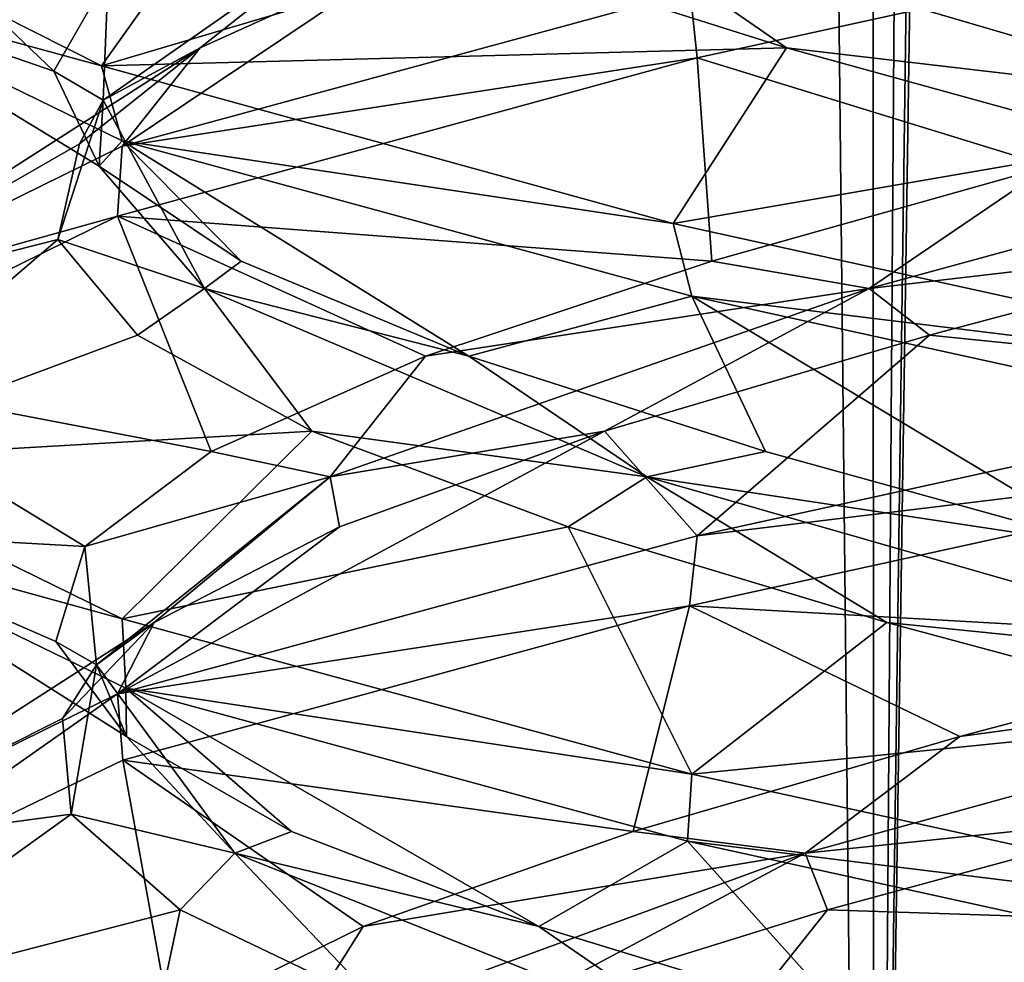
# Model space of a CAD drawing. Header units: millimetres. Extents: x -36.5 to 36.5, y -8.8 to 41.6.
# Tile 54 of 256: x -1.3 to -0.4, y -1.8 to -1. Entities that reach past the tile are written whole.
import ezdxf

# ---------------------------------------------------------------- set-up
doc = ezdxf.new("R2010")
doc.units = ezdxf.units.MM
doc.header["$LTSCALE"] = 65.185185
for name, color, linetype in [('11', 7, 'CONTINUOUS'), ('12', 7, 'CONTINUOUS'), ('13', 7, 'CONTINUOUS'), ('166', 7, 'CONTINUOUS'), ('172', 7, 'CONTINUOUS'), ('173', 7, 'CONTINUOUS'), ('174', 7, 'CONTINUOUS'), ('184', 7, 'CONTINUOUS'), ('185', 7, 'CONTINUOUS'), ('196', 7, 'CONTINUOUS'), ('197', 7, 'CONTINUOUS'), ('198', 7, 'CONTINUOUS'), ('217', 7, 'CONTINUOUS'), ('218', 7, 'CONTINUOUS'), ('219', 7, 'CONTINUOUS'), ('23', 7, 'CONTINUOUS'), ('24', 7, 'CONTINUOUS'), ('35', 7, 'CONTINUOUS'), ('36', 7, 'CONTINUOUS'), ('37', 7, 'CONTINUOUS'), ('5', 7, 'CONTINUOUS'), ('548', 7, 'CONTINUOUS'), ('553', 7, 'CONTINUOUS'), ('56', 7, 'CONTINUOUS'), ('57', 7, 'CONTINUOUS'), ('58', 7, 'CONTINUOUS')]:
    doc.layers.add(name, color=color, linetype=linetype)

msp = doc.modelspace()

# ---------------------------------------------------------------- linework, layer by layer
at = {"layer": '11', "color": 7, "linetype": 'Continuous'}
for points in [[(-1.1666, -1.08363, 11.94289), (-0.6466, -0.94186, 12.35348), (-0.90209, -0.906, 11.83521), (-1.1666, -1.08363, 11.94289)], [(-1.09528, -0.99369, 11.55831), (-1.1666, -1.08363, 11.94289), (-0.90209, -0.906, 11.83521), (-1.09528, -0.99369, 11.55831)], [(-1.46297, -1.22912, 11.33124), (-1.1666, -1.08363, 11.94289), (-1.09528, -0.99369, 11.55831), (-1.46297, -1.22912, 11.33124)], [(-1.20585, -1.08139, 11.2393), (-1.46297, -1.22912, 11.33124), (-1.09528, -0.99369, 11.55831), (-1.20585, -1.08139, 11.2393)], [(-1.22547, -1.16909, 10.90224), (-1.46297, -1.22912, 11.33124), (-1.20585, -1.08139, 11.2393), (-1.22547, -1.16909, 10.90224)], [(-1.46202, -1.37178, 10.6646), (-1.46297, -1.22912, 11.33124), (-1.22547, -1.16909, 10.90224), (-1.46202, -1.37178, 10.6646)], [(-1.15266, -1.25678, 10.57256), (-1.46202, -1.37178, 10.6646), (-1.22547, -1.16909, 10.90224), (-1.15266, -1.25678, 10.57256)], [(-0.99291, -1.34448, 10.27511), (-1.46202, -1.37178, 10.6646), (-1.15266, -1.25678, 10.57256), (-0.99291, -1.34448, 10.27511)], [(-1.16677, -1.51631, 10.05732), (-1.46202, -1.37178, 10.6646), (-0.99291, -1.34448, 10.27511), (-1.16677, -1.51631, 10.05732)], [(-0.75827, -1.43218, 10.03234), (-1.16677, -1.51631, 10.05732), (-0.99291, -1.34448, 10.27511), (-0.75827, -1.43218, 10.03234)], [(-0.64487, -1.65854, 9.6457), (-1.16677, -1.51631, 10.05732), (-0.75827, -1.43218, 10.03234), (-0.64487, -1.65854, 9.6457)], [(-0.46644, -1.51988, 9.86256), (-0.64487, -1.65854, 9.6457), (-0.75827, -1.43218, 10.03234), (-0.46644, -1.51988, 9.86256)], [(-0.13942, -1.60757, 9.77856), (-0.64487, -1.65854, 9.6457), (-0.46644, -1.51988, 9.86256), (-0.13942, -1.60757, 9.77856)], [(0, -1.8, 9.5), (-0.64487, -1.65854, 9.6457), (-0.13942, -1.60757, 9.77856), (0, -1.8, 9.5)]]:
    msp.add_3dface(points, dxfattribs=at)
at = {"layer": '12', "color": 7, "linetype": 'Continuous'}
for points in [[(-1.18393, -1.04138, 11.14908), (-1.09528, -0.99369, 11.55831), (-0.93757, -0.86895, 11.73817), (-1.18393, -1.04138, 11.14908)], [(-1.18393, -1.04138, 11.14908), (-0.93757, -0.86895, 11.73817), (-1.17961, -0.92788, 11.34621), (-1.18393, -1.04138, 11.14908)], [(-1.09528, -0.99369, 11.55831), (-0.90209, -0.906, 11.83521), (-0.93757, -0.86895, 11.73817), (-1.09528, -0.99369, 11.55831)], [(-1.22928, -1.01491, 11.01482), (-1.18393, -1.04138, 11.14908), (-1.17961, -0.92788, 11.34621), (-1.22928, -1.01491, 11.01482)], [(-1.20585, -1.08139, 11.2393), (-1.09528, -0.99369, 11.55831), (-1.18393, -1.04138, 11.14908), (-1.20585, -1.08139, 11.2393)], [(-1.18761, -1.10195, 10.68233), (-1.18393, -1.04138, 11.14908), (-1.22928, -1.01491, 11.01482), (-1.18761, -1.10195, 10.68233)], [(-1.22547, -1.16909, 10.90224), (-1.20585, -1.08139, 11.2393), (-1.18393, -1.04138, 11.14908), (-1.22547, -1.16909, 10.90224)], [(-1.09129, -1.21381, 10.5173), (-1.22547, -1.16909, 10.90224), (-1.18393, -1.04138, 11.14908), (-1.09129, -1.21381, 10.5173)], [(-1.09129, -1.21381, 10.5173), (-1.18393, -1.04138, 11.14908), (-1.18761, -1.10195, 10.68233), (-1.09129, -1.21381, 10.5173)], [(-1.05771, -1.18898, 10.37344), (-1.09129, -1.21381, 10.5173), (-1.18761, -1.10195, 10.68233), (-1.05771, -1.18898, 10.37344)], [(-1.15266, -1.25678, 10.57256), (-1.22547, -1.16909, 10.90224), (-1.09129, -1.21381, 10.5173), (-1.15266, -1.25678, 10.57256)], [(-0.84923, -1.27601, 10.1111), (-1.09129, -1.21381, 10.5173), (-1.05771, -1.18898, 10.37344), (-0.84923, -1.27601, 10.1111)], [(-0.99291, -1.34448, 10.27511), (-1.15266, -1.25678, 10.57256), (-1.09129, -1.21381, 10.5173), (-0.99291, -1.34448, 10.27511)], [(-0.68618, -1.38624, 10.02374), (-0.99291, -1.34448, 10.27511), (-1.09129, -1.21381, 10.5173), (-0.68618, -1.38624, 10.02374)], [(-0.68618, -1.38624, 10.02374), (-1.09129, -1.21381, 10.5173), (-0.84923, -1.27601, 10.1111), (-0.68618, -1.38624, 10.02374)], [(-0.57765, -1.36305, 9.9148), (-0.68618, -1.38624, 10.02374), (-0.84923, -1.27601, 10.1111), (-0.57765, -1.36305, 9.9148)], [(-0.75827, -1.43218, 10.03234), (-0.99291, -1.34448, 10.27511), (-0.68618, -1.38624, 10.02374), (-0.75827, -1.43218, 10.03234)], [(-0.26315, -1.45008, 9.79913), (-0.68618, -1.38624, 10.02374), (-0.57765, -1.36305, 9.9148), (-0.26315, -1.45008, 9.79913)], [(-0.46644, -1.51988, 9.86256), (-0.75827, -1.43218, 10.03234), (-0.68618, -1.38624, 10.02374), (-0.46644, -1.51988, 9.86256)], [(-0.08458, -1.55867, 9.80972), (-0.46644, -1.51988, 9.86256), (-0.68618, -1.38624, 10.02374), (-0.08458, -1.55867, 9.80972)], [(-0.08458, -1.55867, 9.80972), (-0.68618, -1.38624, 10.02374), (-0.26315, -1.45008, 9.79913), (-0.08458, -1.55867, 9.80972)], [(-0.13942, -1.60757, 9.77856), (-0.46644, -1.51988, 9.86256), (-0.08458, -1.55867, 9.80972), (-0.13942, -1.60757, 9.77856)]]:
    msp.add_3dface(points, dxfattribs=at)
at = {"layer": '13', "color": 7, "linetype": 'Continuous'}
for points in [[(-1.46297, -0.79162, 11.33124), (-1.46202, -0.93428, 10.6646), (-1.22928, -1.01491, 11.01482), (-1.46297, -0.79162, 11.33124)], [(-1.46297, -0.79162, 11.33124), (-1.22928, -1.01491, 11.01482), (-1.17961, -0.92788, 11.34621), (-1.46297, -0.79162, 11.33124)], [(-1.46202, -0.93428, 10.6646), (-1.16677, -1.07881, 10.05732), (-1.18761, -1.10195, 10.68233), (-1.46202, -0.93428, 10.6646)], [(-1.46202, -0.93428, 10.6646), (-1.18761, -1.10195, 10.68233), (-1.22928, -1.01491, 11.01482), (-1.46202, -0.93428, 10.6646)], [(-1.16677, -1.07881, 10.05732), (-1.05771, -1.18898, 10.37344), (-1.18761, -1.10195, 10.68233), (-1.16677, -1.07881, 10.05732)], [(-1.16677, -1.07881, 10.05732), (-0.64487, -1.22104, 9.6457), (-0.84923, -1.27601, 10.1111), (-1.16677, -1.07881, 10.05732)], [(-1.16677, -1.07881, 10.05732), (-0.84923, -1.27601, 10.1111), (-1.05771, -1.18898, 10.37344), (-1.16677, -1.07881, 10.05732)], [(-0.64487, -1.22104, 9.6457), (-0.57765, -1.36305, 9.9148), (-0.84923, -1.27601, 10.1111), (-0.64487, -1.22104, 9.6457)], [(-0.64487, -1.22104, 9.6457), (0, -1.3625, 9.5), (-0.26315, -1.45008, 9.79913), (-0.64487, -1.22104, 9.6457)], [(-0.64487, -1.22104, 9.6457), (-0.26315, -1.45008, 9.79913), (-0.57765, -1.36305, 9.9148), (-0.64487, -1.22104, 9.6457)]]:
    msp.add_3dface(points, dxfattribs=at)
at = {"layer": '166', "color": 7, "linetype": 'Continuous'}
for points in [[(0, -0.8625, -9.5), (-0.6466, -0.94186, -9.64652), (-0.63999, -1.00281, -9.64338), (0, -0.8625, -9.5)], [(-1.18545, -1.00992, -11.91908), (-1.46202, -0.93428, -11.3354), (-1.46522, -0.86868, -11.32115), (-1.18545, -1.00992, -11.91908)], [(-1.16677, -1.07881, -11.94268), (-1.46202, -0.93428, -11.3354), (-1.18545, -1.00992, -11.91908), (-1.16677, -1.07881, -11.94268)], [(-0.6466, -0.94186, -9.64652), (-1.1666, -1.08363, -10.05711), (-0.63999, -1.00281, -9.64338), (-0.6466, -0.94186, -9.64652)], [(-0.63999, -1.00281, -9.64338), (-1.1666, -1.08363, -10.05711), (-1.17101, -1.14762, -10.06259), (-0.63999, -1.00281, -9.64338)], [(-0.66218, -1.15446, -12.34593), (-1.16677, -1.07881, -11.94268), (-1.18545, -1.00992, -11.91908), (-0.66218, -1.15446, -12.34593)], [(-0.64487, -1.22104, -12.3543), (-1.16677, -1.07881, -11.94268), (-0.66218, -1.15446, -12.34593), (-0.64487, -1.22104, -12.3543)], [(-1.1666, -1.08363, -10.05711), (-1.46297, -1.22912, -10.66876), (-1.17101, -1.14762, -10.06259), (-1.1666, -1.08363, -10.05711)], [(-1.17101, -1.14762, -10.06259), (-1.46297, -1.22912, -10.66876), (-1.46231, -1.291, -10.66587), (-1.17101, -1.14762, -10.06259)], [(0, -1.3, -12.5), (-0.64487, -1.22104, -12.3543), (-0.66218, -1.15446, -12.34593), (0, -1.3, -12.5)], [(0, -1.3625, -12.5), (-0.64487, -1.22104, -12.3543), (0, -1.3, -12.5), (0, -1.3625, -12.5)], [(0, -1.3625, -9.5), (0, -1.3, -9.5), (-0.63999, -1.44031, -9.64338), (0, -1.3625, -9.5)], [(-0.64698, -1.50445, -9.6467), (0, -1.3625, -9.5), (-0.63999, -1.44031, -9.64338), (-0.64698, -1.50445, -9.6467)], [(-1.46202, -1.37178, -11.3354), (-1.16677, -1.51631, -11.94268), (-1.46064, -1.43558, -11.34137), (-1.46202, -1.37178, -11.3354)], [(-1.46064, -1.43558, -11.34137), (-1.16677, -1.51631, -11.94268), (-1.16344, -1.57993, -11.94679), (-1.46064, -1.43558, -11.34137)], [(-1.17101, -1.58512, -10.06259), (-0.64698, -1.50445, -9.6467), (-0.63999, -1.44031, -9.64338), (-1.17101, -1.58512, -10.06259)], [(-1.16611, -1.64596, -10.0565), (-0.64698, -1.50445, -9.6467), (-1.17101, -1.58512, -10.06259), (-1.16611, -1.64596, -10.0565)], [(-1.16677, -1.51631, -11.94268), (-0.64487, -1.65854, -12.3543), (-1.16344, -1.57993, -11.94679), (-1.16677, -1.51631, -11.94268)], [(-1.46231, -1.7285, -10.66587), (-1.45729, -1.78636, -10.64461), (-1.17101, -1.58512, -10.06259), (-1.46231, -1.7285, -10.66587)], [(-1.45729, -1.78636, -10.64461), (-1.16611, -1.64596, -10.0565), (-1.17101, -1.58512, -10.06259), (-1.45729, -1.78636, -10.64461)], [(-1.16344, -1.57993, -11.94679), (-0.64487, -1.65854, -12.3543), (-0.64882, -1.72012, -12.35242), (-1.16344, -1.57993, -11.94679)], [(-0.64487, -1.65854, -12.3543), (0, -1.8, -12.5), (-0.64882, -1.72012, -12.35242), (-0.64487, -1.65854, -12.3543)], [(0, -1.8, -12.5), (0, -1.8625, -12.5), (-0.64882, -1.72012, -12.35242), (0, -1.8, -12.5)], [(0, -1.8625, -9.5), (0, -1.8, -9.5), (-0.64698, -1.94195, -9.6467), (0, -1.8625, -9.5)]]:
    msp.add_3dface(points, dxfattribs=at)
at = {"layer": '172', "color": 7, "linetype": 'Continuous'}
for points in [[(-1.1666, -1.08363, -10.05711), (-0.6466, -0.94186, -9.64652), (-0.90209, -0.906, -10.16479), (-1.1666, -1.08363, -10.05711)], [(-1.09528, -0.99369, -10.44169), (-1.1666, -1.08363, -10.05711), (-0.90209, -0.906, -10.16479), (-1.09528, -0.99369, -10.44169)], [(-1.46297, -1.22912, -10.66876), (-1.1666, -1.08363, -10.05711), (-1.09528, -0.99369, -10.44169), (-1.46297, -1.22912, -10.66876)], [(-1.20585, -1.08139, -10.7607), (-1.46297, -1.22912, -10.66876), (-1.09528, -0.99369, -10.44169), (-1.20585, -1.08139, -10.7607)], [(-1.22547, -1.16909, -11.09776), (-1.46297, -1.22912, -10.66876), (-1.20585, -1.08139, -10.7607), (-1.22547, -1.16909, -11.09776)], [(-1.46202, -1.37178, -11.3354), (-1.46297, -1.22912, -10.66876), (-1.22547, -1.16909, -11.09776), (-1.46202, -1.37178, -11.3354)], [(-1.15266, -1.25678, -11.42744), (-1.46202, -1.37178, -11.3354), (-1.22547, -1.16909, -11.09776), (-1.15266, -1.25678, -11.42744)], [(-0.99291, -1.34448, -11.72489), (-1.46202, -1.37178, -11.3354), (-1.15266, -1.25678, -11.42744), (-0.99291, -1.34448, -11.72489)], [(-1.16677, -1.51631, -11.94268), (-1.46202, -1.37178, -11.3354), (-0.99291, -1.34448, -11.72489), (-1.16677, -1.51631, -11.94268)], [(-0.75827, -1.43218, -11.96766), (-1.16677, -1.51631, -11.94268), (-0.99291, -1.34448, -11.72489), (-0.75827, -1.43218, -11.96766)], [(-0.64487, -1.65854, -12.3543), (-1.16677, -1.51631, -11.94268), (-0.75827, -1.43218, -11.96766), (-0.64487, -1.65854, -12.3543)], [(-0.46644, -1.51988, -12.13744), (-0.64487, -1.65854, -12.3543), (-0.75827, -1.43218, -11.96766), (-0.46644, -1.51988, -12.13744)], [(-0.13942, -1.60757, -12.22144), (-0.64487, -1.65854, -12.3543), (-0.46644, -1.51988, -12.13744), (-0.13942, -1.60757, -12.22144)], [(0, -1.8, -12.5), (-0.64487, -1.65854, -12.3543), (-0.13942, -1.60757, -12.22144), (0, -1.8, -12.5)]]:
    msp.add_3dface(points, dxfattribs=at)
at = {"layer": '173', "color": 7, "linetype": 'Continuous'}
for points in [[(-1.18393, -1.04138, -10.85092), (-1.09528, -0.99369, -10.44169), (-0.93757, -0.86895, -10.26183), (-1.18393, -1.04138, -10.85092)], [(-1.18393, -1.04138, -10.85092), (-0.93757, -0.86895, -10.26183), (-1.17961, -0.92788, -10.65379), (-1.18393, -1.04138, -10.85092)], [(-1.09528, -0.99369, -10.44169), (-0.90209, -0.906, -10.16479), (-0.93757, -0.86895, -10.26183), (-1.09528, -0.99369, -10.44169)], [(-1.22928, -1.01491, -10.98518), (-1.18393, -1.04138, -10.85092), (-1.17961, -0.92788, -10.65379), (-1.22928, -1.01491, -10.98518)], [(-1.20585, -1.08139, -10.7607), (-1.09528, -0.99369, -10.44169), (-1.18393, -1.04138, -10.85092), (-1.20585, -1.08139, -10.7607)], [(-1.18761, -1.10195, -11.31767), (-1.18393, -1.04138, -10.85092), (-1.22928, -1.01491, -10.98518), (-1.18761, -1.10195, -11.31767)], [(-1.22547, -1.16909, -11.09776), (-1.20585, -1.08139, -10.7607), (-1.18393, -1.04138, -10.85092), (-1.22547, -1.16909, -11.09776)], [(-1.09129, -1.21381, -11.4827), (-1.22547, -1.16909, -11.09776), (-1.18393, -1.04138, -10.85092), (-1.09129, -1.21381, -11.4827)], [(-1.09129, -1.21381, -11.4827), (-1.18393, -1.04138, -10.85092), (-1.18761, -1.10195, -11.31767), (-1.09129, -1.21381, -11.4827)], [(-1.05771, -1.18898, -11.62656), (-1.09129, -1.21381, -11.4827), (-1.18761, -1.10195, -11.31767), (-1.05771, -1.18898, -11.62656)], [(-1.15266, -1.25678, -11.42744), (-1.22547, -1.16909, -11.09776), (-1.09129, -1.21381, -11.4827), (-1.15266, -1.25678, -11.42744)], [(-0.84923, -1.27601, -11.8889), (-1.09129, -1.21381, -11.4827), (-1.05771, -1.18898, -11.62656), (-0.84923, -1.27601, -11.8889)], [(-0.99291, -1.34448, -11.72489), (-1.15266, -1.25678, -11.42744), (-1.09129, -1.21381, -11.4827), (-0.99291, -1.34448, -11.72489)], [(-0.68618, -1.38624, -11.97626), (-0.99291, -1.34448, -11.72489), (-1.09129, -1.21381, -11.4827), (-0.68618, -1.38624, -11.97626)], [(-0.68618, -1.38624, -11.97626), (-1.09129, -1.21381, -11.4827), (-0.84923, -1.27601, -11.8889), (-0.68618, -1.38624, -11.97626)], [(-0.57765, -1.36305, -12.0852), (-0.68618, -1.38624, -11.97626), (-0.84923, -1.27601, -11.8889), (-0.57765, -1.36305, -12.0852)], [(-0.75827, -1.43218, -11.96766), (-0.99291, -1.34448, -11.72489), (-0.68618, -1.38624, -11.97626), (-0.75827, -1.43218, -11.96766)], [(-0.26315, -1.45008, -12.20087), (-0.68618, -1.38624, -11.97626), (-0.57765, -1.36305, -12.0852), (-0.26315, -1.45008, -12.20087)], [(-0.46644, -1.51988, -12.13744), (-0.75827, -1.43218, -11.96766), (-0.68618, -1.38624, -11.97626), (-0.46644, -1.51988, -12.13744)], [(-0.08458, -1.55867, -12.19028), (-0.46644, -1.51988, -12.13744), (-0.68618, -1.38624, -11.97626), (-0.08458, -1.55867, -12.19028)], [(-0.08458, -1.55867, -12.19028), (-0.68618, -1.38624, -11.97626), (-0.26315, -1.45008, -12.20087), (-0.08458, -1.55867, -12.19028)], [(-0.13942, -1.60757, -12.22144), (-0.46644, -1.51988, -12.13744), (-0.08458, -1.55867, -12.19028), (-0.13942, -1.60757, -12.22144)]]:
    msp.add_3dface(points, dxfattribs=at)
at = {"layer": '174', "color": 7, "linetype": 'Continuous'}
for points in [[(-1.46297, -0.79162, -10.66876), (-1.46202, -0.93428, -11.3354), (-1.22928, -1.01491, -10.98518), (-1.46297, -0.79162, -10.66876)], [(-1.46297, -0.79162, -10.66876), (-1.22928, -1.01491, -10.98518), (-1.17961, -0.92788, -10.65379), (-1.46297, -0.79162, -10.66876)], [(-1.46202, -0.93428, -11.3354), (-1.16677, -1.07881, -11.94268), (-1.18761, -1.10195, -11.31767), (-1.46202, -0.93428, -11.3354)], [(-1.46202, -0.93428, -11.3354), (-1.18761, -1.10195, -11.31767), (-1.22928, -1.01491, -10.98518), (-1.46202, -0.93428, -11.3354)], [(-1.16677, -1.07881, -11.94268), (-1.05771, -1.18898, -11.62656), (-1.18761, -1.10195, -11.31767), (-1.16677, -1.07881, -11.94268)], [(-1.16677, -1.07881, -11.94268), (-0.64487, -1.22104, -12.3543), (-0.84923, -1.27601, -11.8889), (-1.16677, -1.07881, -11.94268)], [(-1.16677, -1.07881, -11.94268), (-0.84923, -1.27601, -11.8889), (-1.05771, -1.18898, -11.62656), (-1.16677, -1.07881, -11.94268)], [(-0.64487, -1.22104, -12.3543), (-0.57765, -1.36305, -12.0852), (-0.84923, -1.27601, -11.8889), (-0.64487, -1.22104, -12.3543)], [(-0.64487, -1.22104, -12.3543), (0, -1.3625, -12.5), (-0.26315, -1.45008, -12.20087), (-0.64487, -1.22104, -12.3543)], [(-0.64487, -1.22104, -12.3543), (-0.26315, -1.45008, -12.20087), (-0.57765, -1.36305, -12.0852), (-0.64487, -1.22104, -12.3543)]]:
    msp.add_3dface(points, dxfattribs=at)
at = {"layer": '184', "color": 7, "linetype": 'Continuous'}
for points in [[(-1.18545, -1.00992, -11.91908), (-1.46522, -0.86868, -11.32115), (-1.04912, -0.8183, -11.64086), (-1.18545, -1.00992, -11.91908)], [(-0.83521, -0.906, -11.90209), (-1.18545, -1.00992, -11.91908), (-1.04912, -0.8183, -11.64086), (-0.83521, -0.906, -11.90209)], [(-0.55831, -0.99369, -12.09528), (-1.18545, -1.00992, -11.91908), (-0.83521, -0.906, -11.90209), (-0.55831, -0.99369, -12.09528)], [(-0.66218, -1.15446, -12.34593), (-1.18545, -1.00992, -11.91908), (-0.55831, -0.99369, -12.09528), (-0.66218, -1.15446, -12.34593)], [(-0.2393, -1.08139, -12.20585), (-0.66218, -1.15446, -12.34593), (-0.55831, -0.99369, -12.09528), (-0.2393, -1.08139, -12.20585)], [(0, -1.3, -12.5), (-0.66218, -1.15446, -12.34593), (-0.2393, -1.08139, -12.20585), (0, -1.3, -12.5)]]:
    msp.add_3dface(points, dxfattribs=at)
at = {"layer": '185', "color": 7, "linetype": 'Continuous'}
for points in [[(-0.55831, -0.99369, -12.09528), (-0.83521, -0.906, -11.90209), (-0.73817, -0.86895, -11.93757), (-0.55831, -0.99369, -12.09528)], [(-0.14908, -1.04138, -12.18393), (-0.55831, -0.99369, -12.09528), (-0.73817, -0.86895, -11.93757), (-0.14908, -1.04138, -12.18393)], [(-0.14908, -1.04138, -12.18393), (-0.73817, -0.86895, -11.93757), (-0.34621, -0.92788, -12.17961), (-0.14908, -1.04138, -12.18393)], [(-0.2393, -1.08139, -12.20585), (-0.55831, -0.99369, -12.09528), (-0.14908, -1.04138, -12.18393), (-0.2393, -1.08139, -12.20585)]]:
    msp.add_3dface(points, dxfattribs=at)
at = {"layer": '196', "color": 7, "linetype": 'Continuous'}
for points in [[(-0.5207, -1.78297, -9.88635), (0, -1.8, -9.5), (-0.19811, -1.69527, -9.7867), (-0.5207, -1.78297, -9.88635)], [(-0.80402, -1.87066, -10.07), (-0.64698, -1.94195, -9.6467), (-0.5207, -1.78297, -9.88635), (-0.80402, -1.87066, -10.07)], [(-0.64698, -1.94195, -9.6467), (0, -1.8, -9.5), (-0.5207, -1.78297, -9.88635), (-0.64698, -1.94195, -9.6467)]]:
    msp.add_3dface(points, dxfattribs=at)
at = {"layer": '197', "color": 7, "linetype": 'Continuous'}
for points in [[(-0.39968, -1.62415, -9.83742), (0.08458, -1.55867, -9.80972), (-0.07089, -1.53712, -9.77268), (-0.39968, -1.62415, -9.83742)], [(-0.54124, -1.7311, -9.93652), (-0.19811, -1.69527, -9.7867), (0.08458, -1.55867, -9.80972), (-0.54124, -1.7311, -9.93652)], [(-0.54124, -1.7311, -9.93652), (0.08458, -1.55867, -9.80972), (-0.39968, -1.62415, -9.83742), (-0.54124, -1.7311, -9.93652)], [(-0.69876, -1.71118, -9.98853), (-0.54124, -1.7311, -9.93652), (-0.39968, -1.62415, -9.83742), (-0.69876, -1.71118, -9.98853)], [(-0.5207, -1.78297, -9.88635), (-0.19811, -1.69527, -9.7867), (-0.54124, -1.7311, -9.93652), (-0.5207, -1.78297, -9.88635)], [(-0.94593, -1.79822, -10.21479), (-0.54124, -1.7311, -9.93652), (-0.69876, -1.71118, -9.98853), (-0.94593, -1.79822, -10.21479)], [(-1.01208, -1.90353, -10.36784), (-0.80402, -1.87066, -10.07), (-0.54124, -1.7311, -9.93652), (-1.01208, -1.90353, -10.36784)], [(-1.01208, -1.90353, -10.36784), (-0.54124, -1.7311, -9.93652), (-0.94593, -1.79822, -10.21479), (-1.01208, -1.90353, -10.36784)], [(-0.80402, -1.87066, -10.07), (-0.5207, -1.78297, -9.88635), (-0.54124, -1.7311, -9.93652), (-0.80402, -1.87066, -10.07)], [(-1.12282, -1.88525, -10.49939), (-1.01208, -1.90353, -10.36784), (-0.94593, -1.79822, -10.21479), (-1.12282, -1.88525, -10.49939)]]:
    msp.add_3dface(points, dxfattribs=at)
at = {"layer": '198', "color": 7, "linetype": 'Continuous'}
for points in [[(0, -1.3625, -9.5), (-0.64698, -1.50445, -9.6467), (-0.07089, -1.53712, -9.77268), (0, -1.3625, -9.5)], [(-0.64698, -1.50445, -9.6467), (-1.16611, -1.64596, -10.0565), (-0.69876, -1.71118, -9.98853), (-0.64698, -1.50445, -9.6467)], [(-0.64698, -1.50445, -9.6467), (-0.69876, -1.71118, -9.98853), (-0.39968, -1.62415, -9.83742), (-0.64698, -1.50445, -9.6467)], [(-0.64698, -1.50445, -9.6467), (-0.39968, -1.62415, -9.83742), (-0.07089, -1.53712, -9.77268), (-0.64698, -1.50445, -9.6467)], [(-1.16611, -1.64596, -10.0565), (-1.45729, -1.78636, -10.64461), (-1.12282, -1.88525, -10.49939), (-1.16611, -1.64596, -10.0565)], [(-1.16611, -1.64596, -10.0565), (-1.12282, -1.88525, -10.49939), (-0.94593, -1.79822, -10.21479), (-1.16611, -1.64596, -10.0565)], [(-1.16611, -1.64596, -10.0565), (-0.94593, -1.79822, -10.21479), (-0.69876, -1.71118, -9.98853), (-1.16611, -1.64596, -10.0565)], [(-1.45729, -1.78636, -10.64461), (-1.46607, -1.93033, -11.31723), (-1.21629, -1.97229, -10.82119), (-1.45729, -1.78636, -10.64461)], [(-1.45729, -1.78636, -10.64461), (-1.21629, -1.97229, -10.82119), (-1.12282, -1.88525, -10.49939), (-1.45729, -1.78636, -10.64461)]]:
    msp.add_3dface(points, dxfattribs=at)
at = {"layer": '217', "color": 7, "linetype": 'Continuous'}
for points in [[(-0.42744, -1.25678, -9.84734), (0, -1.3, -9.5), (-0.09776, -1.16909, -9.77453), (-0.42744, -1.25678, -9.84734)], [(-0.72489, -1.34448, -10.00709), (-0.63999, -1.44031, -9.64338), (-0.42744, -1.25678, -9.84734), (-0.72489, -1.34448, -10.00709)], [(-0.63999, -1.44031, -9.64338), (0, -1.3, -9.5), (-0.42744, -1.25678, -9.84734), (-0.63999, -1.44031, -9.64338)], [(-1.17101, -1.58512, -10.06259), (-0.63999, -1.44031, -9.64338), (-0.72489, -1.34448, -10.00709), (-1.17101, -1.58512, -10.06259)], [(-0.96766, -1.43218, -10.24173), (-1.17101, -1.58512, -10.06259), (-0.72489, -1.34448, -10.00709), (-0.96766, -1.43218, -10.24173)], [(-1.13744, -1.51988, -10.53356), (-1.17101, -1.58512, -10.06259), (-0.96766, -1.43218, -10.24173), (-1.13744, -1.51988, -10.53356)], [(-1.46231, -1.7285, -10.66587), (-1.17101, -1.58512, -10.06259), (-1.13744, -1.51988, -10.53356), (-1.46231, -1.7285, -10.66587)], [(-1.22144, -1.60757, -10.86058), (-1.46231, -1.7285, -10.66587), (-1.13744, -1.51988, -10.53356), (-1.22144, -1.60757, -10.86058)], [(-1.2133, -1.69527, -11.19811), (-1.46231, -1.7285, -10.66587), (-1.22144, -1.60757, -10.86058), (-1.2133, -1.69527, -11.19811)], [(-1.46064, -1.87308, -11.34137), (-1.46231, -1.7285, -10.66587), (-1.2133, -1.69527, -11.19811), (-1.46064, -1.87308, -11.34137)], [(-1.11365, -1.78297, -11.5207), (-1.46064, -1.87308, -11.34137), (-1.2133, -1.69527, -11.19811), (-1.11365, -1.78297, -11.5207)], [(-1.16344, -2.01743, -11.94679), (-1.46064, -1.87308, -11.34137), (-1.11365, -1.78297, -11.5207), (-1.16344, -2.01743, -11.94679)], [(-0.93, -1.87066, -11.80402), (-1.16344, -2.01743, -11.94679), (-1.11365, -1.78297, -11.5207), (-0.93, -1.87066, -11.80402)]]:
    msp.add_3dface(points, dxfattribs=at)
at = {"layer": '218', "color": 7, "linetype": 'Continuous'}
for points in [[(-0.4827, -1.21381, -9.90871), (-0.09776, -1.16909, -9.77453), (0.14908, -1.04138, -9.81607), (-0.4827, -1.21381, -9.90871)], [(-0.4827, -1.21381, -9.90871), (0.14908, -1.04138, -9.81607), (-0.31767, -1.10195, -9.81239), (-0.4827, -1.21381, -9.90871)], [(-0.62656, -1.18898, -9.94229), (-0.4827, -1.21381, -9.90871), (-0.31767, -1.10195, -9.81239), (-0.62656, -1.18898, -9.94229)], [(-0.42744, -1.25678, -9.84734), (-0.09776, -1.16909, -9.77453), (-0.4827, -1.21381, -9.90871), (-0.42744, -1.25678, -9.84734)], [(-0.8889, -1.27601, -10.15077), (-0.4827, -1.21381, -9.90871), (-0.62656, -1.18898, -9.94229), (-0.8889, -1.27601, -10.15077)], [(-0.97626, -1.38624, -10.31382), (-0.72489, -1.34448, -10.00709), (-0.4827, -1.21381, -9.90871), (-0.97626, -1.38624, -10.31382)], [(-0.97626, -1.38624, -10.31382), (-0.4827, -1.21381, -9.90871), (-0.8889, -1.27601, -10.15077), (-0.97626, -1.38624, -10.31382)], [(-0.72489, -1.34448, -10.00709), (-0.42744, -1.25678, -9.84734), (-0.4827, -1.21381, -9.90871), (-0.72489, -1.34448, -10.00709)], [(-1.0852, -1.36305, -10.42235), (-0.97626, -1.38624, -10.31382), (-0.8889, -1.27601, -10.15077), (-1.0852, -1.36305, -10.42235)], [(-0.96766, -1.43218, -10.24173), (-0.72489, -1.34448, -10.00709), (-0.97626, -1.38624, -10.31382), (-0.96766, -1.43218, -10.24173)], [(-1.20087, -1.45008, -10.73685), (-0.97626, -1.38624, -10.31382), (-1.0852, -1.36305, -10.42235), (-1.20087, -1.45008, -10.73685)], [(-1.19028, -1.55867, -10.91542), (-0.97626, -1.38624, -10.31382), (-1.20087, -1.45008, -10.73685), (-1.19028, -1.55867, -10.91542)], [(-1.19028, -1.55867, -10.91542), (-1.13744, -1.51988, -10.53356), (-0.97626, -1.38624, -10.31382), (-1.19028, -1.55867, -10.91542)], [(-1.13744, -1.51988, -10.53356), (-0.96766, -1.43218, -10.24173), (-0.97626, -1.38624, -10.31382), (-1.13744, -1.51988, -10.53356)], [(-1.22732, -1.53712, -11.07089), (-1.19028, -1.55867, -10.91542), (-1.20087, -1.45008, -10.73685), (-1.22732, -1.53712, -11.07089)], [(-1.22144, -1.60757, -10.86058), (-1.13744, -1.51988, -10.53356), (-1.19028, -1.55867, -10.91542), (-1.22144, -1.60757, -10.86058)], [(-1.16258, -1.62415, -11.39968), (-1.19028, -1.55867, -10.91542), (-1.22732, -1.53712, -11.07089), (-1.16258, -1.62415, -11.39968)], [(-1.2133, -1.69527, -11.19811), (-1.22144, -1.60757, -10.86058), (-1.19028, -1.55867, -10.91542), (-1.2133, -1.69527, -11.19811)], [(-1.06348, -1.7311, -11.54124), (-1.2133, -1.69527, -11.19811), (-1.19028, -1.55867, -10.91542), (-1.06348, -1.7311, -11.54124)], [(-1.06348, -1.7311, -11.54124), (-1.19028, -1.55867, -10.91542), (-1.16258, -1.62415, -11.39968), (-1.06348, -1.7311, -11.54124)], [(-1.01147, -1.71118, -11.69876), (-1.06348, -1.7311, -11.54124), (-1.16258, -1.62415, -11.39968), (-1.01147, -1.71118, -11.69876)], [(-1.11365, -1.78297, -11.5207), (-1.2133, -1.69527, -11.19811), (-1.06348, -1.7311, -11.54124), (-1.11365, -1.78297, -11.5207)], [(-0.78521, -1.79822, -11.94593), (-1.06348, -1.7311, -11.54124), (-1.01147, -1.71118, -11.69876), (-0.78521, -1.79822, -11.94593)], [(-0.93, -1.87066, -11.80402), (-1.11365, -1.78297, -11.5207), (-1.06348, -1.7311, -11.54124), (-0.93, -1.87066, -11.80402)], [(-0.63216, -1.90353, -12.01208), (-0.93, -1.87066, -11.80402), (-1.06348, -1.7311, -11.54124), (-0.63216, -1.90353, -12.01208)], [(-0.63216, -1.90353, -12.01208), (-1.06348, -1.7311, -11.54124), (-0.78521, -1.79822, -11.94593), (-0.63216, -1.90353, -12.01208)], [(-0.50061, -1.88525, -12.12282), (-0.63216, -1.90353, -12.01208), (-0.78521, -1.79822, -11.94593), (-0.50061, -1.88525, -12.12282)]]:
    msp.add_3dface(points, dxfattribs=at)
at = {"layer": '219', "color": 7, "linetype": 'Continuous'}
for points in [[(0, -0.8625, -9.5), (-0.63999, -1.00281, -9.64338), (-0.31767, -1.10195, -9.81239), (0, -0.8625, -9.5)], [(-0.63999, -1.00281, -9.64338), (-1.17101, -1.14762, -10.06259), (-0.62656, -1.18898, -9.94229), (-0.63999, -1.00281, -9.64338)], [(-0.63999, -1.00281, -9.64338), (-0.62656, -1.18898, -9.94229), (-0.31767, -1.10195, -9.81239), (-0.63999, -1.00281, -9.64338)], [(-1.17101, -1.14762, -10.06259), (-1.46231, -1.291, -10.66587), (-1.0852, -1.36305, -10.42235), (-1.17101, -1.14762, -10.06259)], [(-1.17101, -1.14762, -10.06259), (-1.0852, -1.36305, -10.42235), (-0.8889, -1.27601, -10.15077), (-1.17101, -1.14762, -10.06259)], [(-1.17101, -1.14762, -10.06259), (-0.8889, -1.27601, -10.15077), (-0.62656, -1.18898, -9.94229), (-1.17101, -1.14762, -10.06259)], [(-1.46231, -1.291, -10.66587), (-1.46064, -1.43558, -11.34137), (-1.20087, -1.45008, -10.73685), (-1.46231, -1.291, -10.66587)], [(-1.46231, -1.291, -10.66587), (-1.20087, -1.45008, -10.73685), (-1.0852, -1.36305, -10.42235), (-1.46231, -1.291, -10.66587)], [(-1.46064, -1.43558, -11.34137), (-1.16344, -1.57993, -11.94679), (-1.16258, -1.62415, -11.39968), (-1.46064, -1.43558, -11.34137)], [(-1.46064, -1.43558, -11.34137), (-1.16258, -1.62415, -11.39968), (-1.22732, -1.53712, -11.07089), (-1.46064, -1.43558, -11.34137)], [(-1.46064, -1.43558, -11.34137), (-1.22732, -1.53712, -11.07089), (-1.20087, -1.45008, -10.73685), (-1.46064, -1.43558, -11.34137)], [(-1.16344, -1.57993, -11.94679), (-0.64882, -1.72012, -12.35242), (-0.78521, -1.79822, -11.94593), (-1.16344, -1.57993, -11.94679)], [(-1.16344, -1.57993, -11.94679), (-0.78521, -1.79822, -11.94593), (-1.01147, -1.71118, -11.69876), (-1.16344, -1.57993, -11.94679)], [(-1.16344, -1.57993, -11.94679), (-1.01147, -1.71118, -11.69876), (-1.16258, -1.62415, -11.39968), (-1.16344, -1.57993, -11.94679)], [(-0.64882, -1.72012, -12.35242), (-0.50061, -1.88525, -12.12282), (-0.78521, -1.79822, -11.94593), (-0.64882, -1.72012, -12.35242)], [(-0.64882, -1.72012, -12.35242), (0, -1.8625, -12.5), (-0.50061, -1.88525, -12.12282), (-0.64882, -1.72012, -12.35242)]]:
    msp.add_3dface(points, dxfattribs=at)
at = {"layer": '23', "color": 7, "linetype": 'Continuous'}
for points in [[(-1.18545, -1.00992, 10.08092), (-1.46522, -0.86868, 10.67885), (-1.04912, -0.8183, 10.35914), (-1.18545, -1.00992, 10.08092)], [(-0.83521, -0.906, 10.09791), (-1.18545, -1.00992, 10.08092), (-1.04912, -0.8183, 10.35914), (-0.83521, -0.906, 10.09791)], [(-0.55831, -0.99369, 9.90472), (-1.18545, -1.00992, 10.08092), (-0.83521, -0.906, 10.09791), (-0.55831, -0.99369, 9.90472)], [(-0.66218, -1.15446, 9.65407), (-1.18545, -1.00992, 10.08092), (-0.55831, -0.99369, 9.90472), (-0.66218, -1.15446, 9.65407)], [(-0.2393, -1.08139, 9.79415), (-0.66218, -1.15446, 9.65407), (-0.55831, -0.99369, 9.90472), (-0.2393, -1.08139, 9.79415)], [(0, -1.3, 9.5), (-0.66218, -1.15446, 9.65407), (-0.2393, -1.08139, 9.79415), (0, -1.3, 9.5)]]:
    msp.add_3dface(points, dxfattribs=at)
at = {"layer": '24', "color": 7, "linetype": 'Continuous'}
for points in [[(-0.55831, -0.99369, 9.90472), (-0.83521, -0.906, 10.09791), (-0.73817, -0.86895, 10.06243), (-0.55831, -0.99369, 9.90472)], [(-0.14908, -1.04138, 9.81607), (-0.55831, -0.99369, 9.90472), (-0.73817, -0.86895, 10.06243), (-0.14908, -1.04138, 9.81607)], [(-0.14908, -1.04138, 9.81607), (-0.73817, -0.86895, 10.06243), (-0.34621, -0.92788, 9.82039), (-0.14908, -1.04138, 9.81607)], [(-0.2393, -1.08139, 9.79415), (-0.55831, -0.99369, 9.90472), (-0.14908, -1.04138, 9.81607), (-0.2393, -1.08139, 9.79415)]]:
    msp.add_3dface(points, dxfattribs=at)
at = {"layer": '35', "color": 7, "linetype": 'Continuous'}
for points in [[(-0.5207, -1.78297, 12.11365), (0, -1.8, 12.5), (-0.19811, -1.69527, 12.2133), (-0.5207, -1.78297, 12.11365)], [(-0.80402, -1.87066, 11.93), (-0.64698, -1.94195, 12.3533), (-0.5207, -1.78297, 12.11365), (-0.80402, -1.87066, 11.93)], [(-0.64698, -1.94195, 12.3533), (0, -1.8, 12.5), (-0.5207, -1.78297, 12.11365), (-0.64698, -1.94195, 12.3533)]]:
    msp.add_3dface(points, dxfattribs=at)
at = {"layer": '36', "color": 7, "linetype": 'Continuous'}
for points in [[(-0.39968, -1.62415, 12.16258), (0.08458, -1.55867, 12.19028), (-0.07089, -1.53712, 12.22732), (-0.39968, -1.62415, 12.16258)], [(-0.54124, -1.7311, 12.06348), (-0.19811, -1.69527, 12.2133), (0.08458, -1.55867, 12.19028), (-0.54124, -1.7311, 12.06348)], [(-0.54124, -1.7311, 12.06348), (0.08458, -1.55867, 12.19028), (-0.39968, -1.62415, 12.16258), (-0.54124, -1.7311, 12.06348)], [(-0.69876, -1.71118, 12.01147), (-0.54124, -1.7311, 12.06348), (-0.39968, -1.62415, 12.16258), (-0.69876, -1.71118, 12.01147)], [(-0.5207, -1.78297, 12.11365), (-0.19811, -1.69527, 12.2133), (-0.54124, -1.7311, 12.06348), (-0.5207, -1.78297, 12.11365)], [(-0.94593, -1.79822, 11.78521), (-0.54124, -1.7311, 12.06348), (-0.69876, -1.71118, 12.01147), (-0.94593, -1.79822, 11.78521)], [(-1.01208, -1.90353, 11.63216), (-0.80402, -1.87066, 11.93), (-0.54124, -1.7311, 12.06348), (-1.01208, -1.90353, 11.63216)], [(-1.01208, -1.90353, 11.63216), (-0.54124, -1.7311, 12.06348), (-0.94593, -1.79822, 11.78521), (-1.01208, -1.90353, 11.63216)], [(-0.80402, -1.87066, 11.93), (-0.5207, -1.78297, 12.11365), (-0.54124, -1.7311, 12.06348), (-0.80402, -1.87066, 11.93)], [(-1.12282, -1.88525, 11.50061), (-1.01208, -1.90353, 11.63216), (-0.94593, -1.79822, 11.78521), (-1.12282, -1.88525, 11.50061)]]:
    msp.add_3dface(points, dxfattribs=at)
at = {"layer": '37', "color": 7, "linetype": 'Continuous'}
for points in [[(0, -1.3625, 12.5), (-0.64698, -1.50445, 12.3533), (-0.07089, -1.53712, 12.22732), (0, -1.3625, 12.5)], [(-0.64698, -1.50445, 12.3533), (-1.16611, -1.64596, 11.9435), (-0.69876, -1.71118, 12.01147), (-0.64698, -1.50445, 12.3533)], [(-0.64698, -1.50445, 12.3533), (-0.69876, -1.71118, 12.01147), (-0.39968, -1.62415, 12.16258), (-0.64698, -1.50445, 12.3533)], [(-0.64698, -1.50445, 12.3533), (-0.39968, -1.62415, 12.16258), (-0.07089, -1.53712, 12.22732), (-0.64698, -1.50445, 12.3533)], [(-1.16611, -1.64596, 11.9435), (-1.45729, -1.78636, 11.35539), (-1.12282, -1.88525, 11.50061), (-1.16611, -1.64596, 11.9435)], [(-1.16611, -1.64596, 11.9435), (-1.12282, -1.88525, 11.50061), (-0.94593, -1.79822, 11.78521), (-1.16611, -1.64596, 11.9435)], [(-1.16611, -1.64596, 11.9435), (-0.94593, -1.79822, 11.78521), (-0.69876, -1.71118, 12.01147), (-1.16611, -1.64596, 11.9435)], [(-1.45729, -1.78636, 11.35539), (-1.46607, -1.93033, 10.68277), (-1.21629, -1.97229, 11.17881), (-1.45729, -1.78636, 11.35539)], [(-1.45729, -1.78636, 11.35539), (-1.21629, -1.97229, 11.17881), (-1.12282, -1.88525, 11.50061), (-1.45729, -1.78636, 11.35539)]]:
    msp.add_3dface(points, dxfattribs=at)
at = {"layer": '5', "color": 7, "linetype": 'Continuous'}
for points in [[(0, -0.8625, 12.5), (-0.6466, -0.94186, 12.35348), (-0.63999, -1.00281, 12.35662), (0, -0.8625, 12.5)], [(-1.18545, -1.00992, 10.08092), (-1.46202, -0.93428, 10.6646), (-1.46522, -0.86868, 10.67885), (-1.18545, -1.00992, 10.08092)], [(-1.16677, -1.07881, 10.05732), (-1.46202, -0.93428, 10.6646), (-1.18545, -1.00992, 10.08092), (-1.16677, -1.07881, 10.05732)], [(-0.6466, -0.94186, 12.35348), (-1.1666, -1.08363, 11.94289), (-0.63999, -1.00281, 12.35662), (-0.6466, -0.94186, 12.35348)], [(-0.63999, -1.00281, 12.35662), (-1.1666, -1.08363, 11.94289), (-1.17101, -1.14762, 11.93741), (-0.63999, -1.00281, 12.35662)], [(-0.66218, -1.15446, 9.65407), (-1.16677, -1.07881, 10.05732), (-1.18545, -1.00992, 10.08092), (-0.66218, -1.15446, 9.65407)], [(-0.64487, -1.22104, 9.6457), (-1.16677, -1.07881, 10.05732), (-0.66218, -1.15446, 9.65407), (-0.64487, -1.22104, 9.6457)], [(-1.1666, -1.08363, 11.94289), (-1.46297, -1.22912, 11.33124), (-1.17101, -1.14762, 11.93741), (-1.1666, -1.08363, 11.94289)], [(-1.17101, -1.14762, 11.93741), (-1.46297, -1.22912, 11.33124), (-1.46231, -1.291, 11.33413), (-1.17101, -1.14762, 11.93741)], [(0, -1.3, 9.5), (-0.64487, -1.22104, 9.6457), (-0.66218, -1.15446, 9.65407), (0, -1.3, 9.5)], [(0, -1.3625, 9.5), (-0.64487, -1.22104, 9.6457), (0, -1.3, 9.5), (0, -1.3625, 9.5)], [(0, -1.3625, 12.5), (0, -1.3, 12.5), (-0.63999, -1.44031, 12.35662), (0, -1.3625, 12.5)], [(-0.64698, -1.50445, 12.3533), (0, -1.3625, 12.5), (-0.63999, -1.44031, 12.35662), (-0.64698, -1.50445, 12.3533)], [(-1.46202, -1.37178, 10.6646), (-1.16677, -1.51631, 10.05732), (-1.46064, -1.43558, 10.65863), (-1.46202, -1.37178, 10.6646)], [(-1.46064, -1.43558, 10.65863), (-1.16677, -1.51631, 10.05732), (-1.16344, -1.57993, 10.05321), (-1.46064, -1.43558, 10.65863)], [(-1.17101, -1.58512, 11.93741), (-0.64698, -1.50445, 12.3533), (-0.63999, -1.44031, 12.35662), (-1.17101, -1.58512, 11.93741)], [(-1.16611, -1.64596, 11.9435), (-0.64698, -1.50445, 12.3533), (-1.17101, -1.58512, 11.93741), (-1.16611, -1.64596, 11.9435)], [(-1.16677, -1.51631, 10.05732), (-0.64487, -1.65854, 9.6457), (-1.16344, -1.57993, 10.05321), (-1.16677, -1.51631, 10.05732)], [(-1.46231, -1.7285, 11.33413), (-1.45729, -1.78636, 11.35539), (-1.17101, -1.58512, 11.93741), (-1.46231, -1.7285, 11.33413)], [(-1.45729, -1.78636, 11.35539), (-1.16611, -1.64596, 11.9435), (-1.17101, -1.58512, 11.93741), (-1.45729, -1.78636, 11.35539)], [(-1.16344, -1.57993, 10.05321), (-0.64487, -1.65854, 9.6457), (-0.64882, -1.72012, 9.64758), (-1.16344, -1.57993, 10.05321)], [(-0.64487, -1.65854, 9.6457), (0, -1.8, 9.5), (-0.64882, -1.72012, 9.64758), (-0.64487, -1.65854, 9.6457)], [(0, -1.8, 9.5), (0, -1.8625, 9.5), (-0.64882, -1.72012, 9.64758), (0, -1.8, 9.5)], [(0, -1.8625, 12.5), (0, -1.8, 12.5), (-0.64698, -1.94195, 12.3533), (0, -1.8625, 12.5)]]:
    msp.add_3dface(points, dxfattribs=at)
at = {"layer": '548', "color": 7, "linetype": 'Continuous'}
for points in [[(-1.3944, 28.59924, 8.51441), (-1.38263, -3.5, 8.50802), (-0.48636, 28.6, 8.19181), (-1.3944, 28.59924, 8.51441)], [(-1.38263, -3.5, 8.50802), (-0.4782, -3.5, 8.1905), (-0.48636, 28.6, 8.19181), (-1.38263, -3.5, 8.50802)], [(-0.48636, 28.6, 8.19181), (-0.4782, -3.5, 8.1905), (-0.2451, 28.6, 8.16056), (-0.48636, 28.6, 8.19181)], [(-0.4782, -3.5, 8.1905), (0.4782, -3.5, 8.1905), (-0.2451, 28.6, 8.16056), (-0.4782, -3.5, 8.1905)]]:
    msp.add_3dface(points, dxfattribs=at)
at = {"layer": '553', "color": 7, "linetype": 'Continuous'}
for points in [[(-0.86119, 32.1, -8.28338), (-1.39651, -3.5, -8.51579), (-1.64276, 32.1, -8.67116), (-0.86119, 32.1, -8.28338)], [(-0.4834, -3.5, -8.19139), (-1.39651, -3.5, -8.51579), (-0.86119, 32.1, -8.28338), (-0.4834, -3.5, -8.19139)], [(0, 32.1, -8.15), (-0.4834, -3.5, -8.19139), (-0.86119, 32.1, -8.28338), (0, 32.1, -8.15)], [(0, 28.94929, -8.15), (-0.4834, -3.5, -8.19139), (0, 32.1, -8.15), (0, 28.94929, -8.15)], [(0.4834, -3.5, -8.19139), (-0.4834, -3.5, -8.19139), (0, 28.94929, -8.15), (0.4834, -3.5, -8.19139)]]:
    msp.add_3dface(points, dxfattribs=at)
at = {"layer": '56', "color": 7, "linetype": 'Continuous'}
for points in [[(-0.42744, -1.25678, 12.15266), (0, -1.3, 12.5), (-0.09776, -1.16909, 12.22547), (-0.42744, -1.25678, 12.15266)], [(-0.72489, -1.34448, 11.99291), (-0.63999, -1.44031, 12.35662), (-0.42744, -1.25678, 12.15266), (-0.72489, -1.34448, 11.99291)], [(-0.63999, -1.44031, 12.35662), (0, -1.3, 12.5), (-0.42744, -1.25678, 12.15266), (-0.63999, -1.44031, 12.35662)], [(-1.17101, -1.58512, 11.93741), (-0.63999, -1.44031, 12.35662), (-0.72489, -1.34448, 11.99291), (-1.17101, -1.58512, 11.93741)], [(-0.96766, -1.43218, 11.75827), (-1.17101, -1.58512, 11.93741), (-0.72489, -1.34448, 11.99291), (-0.96766, -1.43218, 11.75827)], [(-1.13744, -1.51988, 11.46644), (-1.17101, -1.58512, 11.93741), (-0.96766, -1.43218, 11.75827), (-1.13744, -1.51988, 11.46644)], [(-1.46231, -1.7285, 11.33413), (-1.17101, -1.58512, 11.93741), (-1.13744, -1.51988, 11.46644), (-1.46231, -1.7285, 11.33413)], [(-1.22144, -1.60757, 11.13942), (-1.46231, -1.7285, 11.33413), (-1.13744, -1.51988, 11.46644), (-1.22144, -1.60757, 11.13942)], [(-1.2133, -1.69527, 10.80189), (-1.46231, -1.7285, 11.33413), (-1.22144, -1.60757, 11.13942), (-1.2133, -1.69527, 10.80189)], [(-1.46064, -1.87308, 10.65863), (-1.46231, -1.7285, 11.33413), (-1.2133, -1.69527, 10.80189), (-1.46064, -1.87308, 10.65863)], [(-1.11365, -1.78297, 10.4793), (-1.46064, -1.87308, 10.65863), (-1.2133, -1.69527, 10.80189), (-1.11365, -1.78297, 10.4793)], [(-1.16344, -2.01743, 10.05321), (-1.46064, -1.87308, 10.65863), (-1.11365, -1.78297, 10.4793), (-1.16344, -2.01743, 10.05321)], [(-0.93, -1.87066, 10.19598), (-1.16344, -2.01743, 10.05321), (-1.11365, -1.78297, 10.4793), (-0.93, -1.87066, 10.19598)]]:
    msp.add_3dface(points, dxfattribs=at)
at = {"layer": '57', "color": 7, "linetype": 'Continuous'}
for points in [[(-0.4827, -1.21381, 12.09129), (-0.09776, -1.16909, 12.22547), (0.14908, -1.04138, 12.18393), (-0.4827, -1.21381, 12.09129)], [(-0.4827, -1.21381, 12.09129), (0.14908, -1.04138, 12.18393), (-0.31767, -1.10195, 12.18761), (-0.4827, -1.21381, 12.09129)], [(-0.62656, -1.18898, 12.05771), (-0.4827, -1.21381, 12.09129), (-0.31767, -1.10195, 12.18761), (-0.62656, -1.18898, 12.05771)], [(-0.42744, -1.25678, 12.15266), (-0.09776, -1.16909, 12.22547), (-0.4827, -1.21381, 12.09129), (-0.42744, -1.25678, 12.15266)], [(-0.8889, -1.27601, 11.84923), (-0.4827, -1.21381, 12.09129), (-0.62656, -1.18898, 12.05771), (-0.8889, -1.27601, 11.84923)], [(-0.97626, -1.38624, 11.68618), (-0.72489, -1.34448, 11.99291), (-0.4827, -1.21381, 12.09129), (-0.97626, -1.38624, 11.68618)], [(-0.97626, -1.38624, 11.68618), (-0.4827, -1.21381, 12.09129), (-0.8889, -1.27601, 11.84923), (-0.97626, -1.38624, 11.68618)], [(-0.72489, -1.34448, 11.99291), (-0.42744, -1.25678, 12.15266), (-0.4827, -1.21381, 12.09129), (-0.72489, -1.34448, 11.99291)], [(-1.0852, -1.36305, 11.57765), (-0.97626, -1.38624, 11.68618), (-0.8889, -1.27601, 11.84923), (-1.0852, -1.36305, 11.57765)], [(-0.96766, -1.43218, 11.75827), (-0.72489, -1.34448, 11.99291), (-0.97626, -1.38624, 11.68618), (-0.96766, -1.43218, 11.75827)], [(-1.20087, -1.45008, 11.26315), (-0.97626, -1.38624, 11.68618), (-1.0852, -1.36305, 11.57765), (-1.20087, -1.45008, 11.26315)], [(-1.19028, -1.55867, 11.08458), (-0.97626, -1.38624, 11.68618), (-1.20087, -1.45008, 11.26315), (-1.19028, -1.55867, 11.08458)], [(-1.19028, -1.55867, 11.08458), (-1.13744, -1.51988, 11.46644), (-0.97626, -1.38624, 11.68618), (-1.19028, -1.55867, 11.08458)], [(-1.13744, -1.51988, 11.46644), (-0.96766, -1.43218, 11.75827), (-0.97626, -1.38624, 11.68618), (-1.13744, -1.51988, 11.46644)], [(-1.22732, -1.53712, 10.92911), (-1.19028, -1.55867, 11.08458), (-1.20087, -1.45008, 11.26315), (-1.22732, -1.53712, 10.92911)], [(-1.22144, -1.60757, 11.13942), (-1.13744, -1.51988, 11.46644), (-1.19028, -1.55867, 11.08458), (-1.22144, -1.60757, 11.13942)], [(-1.16258, -1.62415, 10.60032), (-1.19028, -1.55867, 11.08458), (-1.22732, -1.53712, 10.92911), (-1.16258, -1.62415, 10.60032)], [(-1.2133, -1.69527, 10.80189), (-1.22144, -1.60757, 11.13942), (-1.19028, -1.55867, 11.08458), (-1.2133, -1.69527, 10.80189)], [(-1.06348, -1.7311, 10.45876), (-1.2133, -1.69527, 10.80189), (-1.19028, -1.55867, 11.08458), (-1.06348, -1.7311, 10.45876)], [(-1.06348, -1.7311, 10.45876), (-1.19028, -1.55867, 11.08458), (-1.16258, -1.62415, 10.60032), (-1.06348, -1.7311, 10.45876)], [(-1.01147, -1.71118, 10.30124), (-1.06348, -1.7311, 10.45876), (-1.16258, -1.62415, 10.60032), (-1.01147, -1.71118, 10.30124)], [(-1.11365, -1.78297, 10.4793), (-1.2133, -1.69527, 10.80189), (-1.06348, -1.7311, 10.45876), (-1.11365, -1.78297, 10.4793)], [(-0.78521, -1.79822, 10.05407), (-1.06348, -1.7311, 10.45876), (-1.01147, -1.71118, 10.30124), (-0.78521, -1.79822, 10.05407)], [(-0.93, -1.87066, 10.19598), (-1.11365, -1.78297, 10.4793), (-1.06348, -1.7311, 10.45876), (-0.93, -1.87066, 10.19598)], [(-0.63216, -1.90353, 9.98792), (-0.93, -1.87066, 10.19598), (-1.06348, -1.7311, 10.45876), (-0.63216, -1.90353, 9.98792)], [(-0.63216, -1.90353, 9.98792), (-1.06348, -1.7311, 10.45876), (-0.78521, -1.79822, 10.05407), (-0.63216, -1.90353, 9.98792)], [(-0.50061, -1.88525, 9.87718), (-0.63216, -1.90353, 9.98792), (-0.78521, -1.79822, 10.05407), (-0.50061, -1.88525, 9.87718)]]:
    msp.add_3dface(points, dxfattribs=at)
at = {"layer": '58', "color": 7, "linetype": 'Continuous'}
for points in [[(0, -0.8625, 12.5), (-0.63999, -1.00281, 12.35662), (-0.31767, -1.10195, 12.18761), (0, -0.8625, 12.5)], [(-0.63999, -1.00281, 12.35662), (-1.17101, -1.14762, 11.93741), (-0.62656, -1.18898, 12.05771), (-0.63999, -1.00281, 12.35662)], [(-0.63999, -1.00281, 12.35662), (-0.62656, -1.18898, 12.05771), (-0.31767, -1.10195, 12.18761), (-0.63999, -1.00281, 12.35662)], [(-1.17101, -1.14762, 11.93741), (-1.46231, -1.291, 11.33413), (-1.0852, -1.36305, 11.57765), (-1.17101, -1.14762, 11.93741)], [(-1.17101, -1.14762, 11.93741), (-1.0852, -1.36305, 11.57765), (-0.8889, -1.27601, 11.84923), (-1.17101, -1.14762, 11.93741)], [(-1.17101, -1.14762, 11.93741), (-0.8889, -1.27601, 11.84923), (-0.62656, -1.18898, 12.05771), (-1.17101, -1.14762, 11.93741)], [(-1.46231, -1.291, 11.33413), (-1.46064, -1.43558, 10.65863), (-1.20087, -1.45008, 11.26315), (-1.46231, -1.291, 11.33413)], [(-1.46231, -1.291, 11.33413), (-1.20087, -1.45008, 11.26315), (-1.0852, -1.36305, 11.57765), (-1.46231, -1.291, 11.33413)], [(-1.46064, -1.43558, 10.65863), (-1.16344, -1.57993, 10.05321), (-1.16258, -1.62415, 10.60032), (-1.46064, -1.43558, 10.65863)], [(-1.46064, -1.43558, 10.65863), (-1.16258, -1.62415, 10.60032), (-1.22732, -1.53712, 10.92911), (-1.46064, -1.43558, 10.65863)], [(-1.46064, -1.43558, 10.65863), (-1.22732, -1.53712, 10.92911), (-1.20087, -1.45008, 11.26315), (-1.46064, -1.43558, 10.65863)], [(-1.16344, -1.57993, 10.05321), (-0.64882, -1.72012, 9.64758), (-0.78521, -1.79822, 10.05407), (-1.16344, -1.57993, 10.05321)], [(-1.16344, -1.57993, 10.05321), (-0.78521, -1.79822, 10.05407), (-1.01147, -1.71118, 10.30124), (-1.16344, -1.57993, 10.05321)], [(-1.16344, -1.57993, 10.05321), (-1.01147, -1.71118, 10.30124), (-1.16258, -1.62415, 10.60032), (-1.16344, -1.57993, 10.05321)], [(-0.64882, -1.72012, 9.64758), (-0.50061, -1.88525, 9.87718), (-0.78521, -1.79822, 10.05407), (-0.64882, -1.72012, 9.64758)], [(-0.64882, -1.72012, 9.64758), (0, -1.8625, 9.5), (-0.50061, -1.88525, 9.87718), (-0.64882, -1.72012, 9.64758)]]:
    msp.add_3dface(points, dxfattribs=at)

doc.saveas('drawing.dxf')
